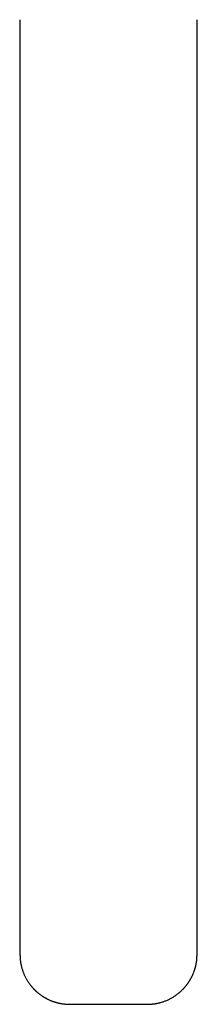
# Model space of a CAD drawing. Header units: millimetres. Extents: x 8 to 818, y 12 to 469.
# Tile 1 of 42: x 362 to 398, y 74 to 273. Entities that reach past the tile are written whole.
import ezdxf

# ---------------------------------------------------------------- set-up
doc = ezdxf.new("R2010")
doc.units = ezdxf.units.MM

msp = doc.modelspace()

# ---------------------------------------------------------------- linework, layer by layer
at = {"color": 7, "linetype": 'Continuous', "lineweight": 30}
for p, q in [((397.6, 101.69), (397.6, 101.69)), ((361.85, 83.94), (361.85, 83.94)), ((397.56, 83.94), (397.56, 83.94))]:
    msp.add_line(p, q, dxfattribs=at)
at = {"color": 7, "linetype": 'Continuous', "lineweight": 30, "flags": 128}
for points in [[(361.8, 272.93), (361.8, 188.5), (361.8, 101.69)], [(397.6, 101.69), (397.6, 187.15), (397.61, 272.93)]]:
    msp.add_lwpolyline(points, dxfattribs=at)
at = {"color": 7, "linetype": 'Continuous', "lineweight": 30}
for points, knots in [([(361.8, 101.69), (361.8, 101.54), (361.8, 101.26), (361.8, 100.84), (361.8, 100.43), (361.8, 100.02), (361.8, 99.62), (361.8, 99.23), (361.8, 98.86), (361.79, 98.51), (361.79, 98.16), (361.79, 97.83), (361.79, 97.51), (361.79, 97.19), (361.79, 96.89), (361.79, 96.59), (361.79, 96.3), (361.79, 96.03), (361.79, 95.76), (361.79, 95.51), (361.79, 95.26), (361.79, 95.03), (361.79, 94.8), (361.79, 94.57), (361.79, 94.36), (361.78, 94.16), (361.78, 93.96), (361.78, 93.78), (361.78, 93.6), (361.78, 93.43), (361.78, 93.17), (361.78, 92.85), (361.78, 92.45), (361.78, 92.05), (361.78, 91.66), (361.78, 91.26), (361.78, 90.87), (361.78, 90.21), (361.79, 89.65), (361.79, 89.18), (361.79, 89.08), (361.79, 88.98), (361.79, 88.87), (361.79, 88.76), (361.79, 88.63), (361.79, 88.5), (361.79, 88.35), (361.79, 88.18), (361.79, 87.99), (361.79, 87.78), (361.8, 87.57), (361.8, 87.34), (361.8, 87.12), (361.8, 86.89), (361.8, 86.66), (361.81, 86.41), (361.81, 86.15), (361.81, 85.89), (361.82, 85.6), (361.82, 85.3), (361.83, 84.98), (361.83, 84.64), (361.84, 84.29), (361.84, 84.06), (361.85, 83.94)], [0, 0, 0, 0, 0.023854, 0.04752, 0.070916, 0.093967, 0.116609, 0.138782, 0.159215, 0.17915, 0.198555, 0.217404, 0.235674, 0.253351, 0.270502, 0.28715, 0.303291, 0.318919, 0.333766, 0.348113, 0.361956, 0.375294, 0.388353, 0.400885, 0.412887, 0.42436, 0.435302, 0.445533, 0.455499, 0.465369, 0.475143, 0.49803, 0.520373, 0.542181, 0.565231, 0.587656, 0.609477, 0.631125, 0.699184, 0.7046, 0.71002, 0.715693, 0.721778, 0.728272, 0.735176, 0.74249, 0.750214, 0.760505, 0.771444, 0.78303, 0.795263, 0.808144, 0.820415, 0.83322, 0.846561, 0.860436, 0.874846, 0.889791, 0.905272, 0.922919, 0.941215, 0.96016, 0.979755, 1, 1, 1, 1]), ([(397.57, 83.94), (397.57, 84.08), (397.57, 84.38), (397.58, 84.81), (397.59, 85.23), (397.59, 85.64), (397.6, 86.04), (397.6, 86.43), (397.6, 86.79), (397.61, 87.14), (397.61, 87.48), (397.61, 87.82), (397.61, 88.14), (397.61, 88.45), (397.62, 88.75), (397.62, 89.05), (397.62, 89.33), (397.62, 89.61), (397.62, 89.87), (397.62, 90.13), (397.62, 90.37), (397.62, 90.61), (397.62, 90.84), (397.62, 91.06), (397.62, 91.27), (397.62, 91.47), (397.62, 91.66), (397.62, 91.85), (397.62, 92.02), (397.62, 92.2), (397.62, 92.45), (397.62, 92.78), (397.62, 93.17), (397.62, 93.56), (397.62, 93.93), (397.62, 94.29), (397.62, 94.64), (397.62, 94.99), (397.62, 95.47), (397.62, 95.87), (397.62, 96.19), (397.62, 96.29), (397.61, 96.39), (397.61, 96.49), (397.61, 96.6), (397.61, 96.71), (397.61, 96.83), (397.61, 96.96), (397.61, 97.11), (397.61, 97.26), (397.61, 97.42), (397.61, 97.6), (397.61, 97.79), (397.61, 97.99), (397.61, 98.21), (397.61, 98.45), (397.61, 98.7), (397.61, 98.95), (397.61, 99.22), (397.61, 99.5), (397.61, 99.79), (397.61, 100.09), (397.61, 100.4), (397.61, 100.71), (397.61, 101.03), (397.61, 101.35), (397.61, 101.57), (397.61, 101.69)], [0, 0, 0, 0, 0.024979, 0.049366, 0.07316, 0.096364, 0.118979, 0.141006, 0.161237, 0.180946, 0.200134, 0.218802, 0.236949, 0.254577, 0.271684, 0.288272, 0.304339, 0.319887, 0.33465, 0.348912, 0.362671, 0.375928, 0.38891, 0.40137, 0.413308, 0.424724, 0.435618, 0.445809, 0.455738, 0.465578, 0.475328, 0.498183, 0.520533, 0.542381, 0.563124, 0.583378, 0.603137, 0.622622, 0.642117, 0.68502, 0.690638, 0.696256, 0.701873, 0.707489, 0.713145, 0.719167, 0.726239, 0.733834, 0.74195, 0.750587, 0.759754, 0.769469, 0.779731, 0.791652, 0.80423, 0.81746, 0.831335, 0.845844, 0.860972, 0.876703, 0.893016, 0.909886, 0.927283, 0.94485, 0.962855, 0.981254, 1, 1, 1, 1]), ([(361.85, 83.94), (361.85, 83.84), (361.85, 83.65), (361.87, 83.36), (361.9, 83.08), (361.93, 82.81), (361.97, 82.54), (362.02, 82.28), (362.07, 82.01), (362.13, 81.74), (362.2, 81.48), (362.28, 81.22), (362.36, 80.96), (362.45, 80.71), (362.54, 80.47), (362.65, 80.22), (362.75, 79.99), (362.86, 79.76), (362.97, 79.55), (363.09, 79.33), (363.21, 79.11), (363.35, 78.88), (363.48, 78.67), (363.62, 78.47), (363.75, 78.29), (363.88, 78.12), (364, 77.95), (364.13, 77.8), (364.25, 77.65), (364.37, 77.52), (364.48, 77.4), (364.59, 77.28), (364.69, 77.18), (364.79, 77.08), (364.89, 76.97), (364.99, 76.87), (365.1, 76.78), (365.2, 76.69), (365.29, 76.61), (365.36, 76.55), (365.42, 76.49), (365.48, 76.44), (365.58, 76.37), (365.71, 76.26), (365.9, 76.12), (366.09, 75.98), (366.25, 75.87), (366.37, 75.79), (366.45, 75.74), (366.53, 75.69), (366.62, 75.63), (366.71, 75.57), (366.82, 75.51), (366.93, 75.45), (367.04, 75.38), (367.18, 75.31), (367.32, 75.23), (367.49, 75.15), (367.67, 75.07), (367.86, 74.98), (368.04, 74.9), (368.22, 74.83), (368.39, 74.76), (368.58, 74.7), (368.76, 74.64), (368.96, 74.57), (369.17, 74.51), (369.4, 74.45), (369.63, 74.39), (369.87, 74.34), (370.12, 74.3), (370.37, 74.26), (370.63, 74.22), (370.89, 74.19), (371.15, 74.17), (371.43, 74.16), (371.61, 74.15), (371.7, 74.15)], [0, 0, 0, 0, 0.0189373, 0.037564, 0.0558805, 0.0738869, 0.0915832, 0.1089694, 0.1260455, 0.1444706, 0.1625199, 0.1801932, 0.19749, 0.2144101, 0.2319435, 0.2490522, 0.2657357, 0.2819937, 0.2978256, 0.3132312, 0.3308396, 0.3478545, 0.3642754, 0.3801018, 0.3945903, 0.4085411, 0.4219539, 0.4348283, 0.4471641, 0.4589611, 0.4695902, 0.4797399, 0.4894102, 0.4986008, 0.5073117, 0.5175256, 0.5269897, 0.5357039, 0.5436682, 0.5493998, 0.5546684, 0.5595315, 0.5643887, 0.5788365, 0.5938764, 0.6095086, 0.6257333, 0.6315856, 0.6375117, 0.6437612, 0.6505504, 0.6578794, 0.6656029, 0.6738469, 0.6826116, 0.6918968, 0.7032894, 0.7153787, 0.7281645, 0.7416467, 0.7558252, 0.7674538, 0.7795119, 0.7919995, 0.8049164, 0.8182624, 0.832886, 0.8479918, 0.8635798, 0.8796495, 0.8962008, 0.9132332, 0.9297329, 0.9466597, 0.9640134, 0.9817936, 1, 1, 1, 1]), ([(387.7, 74.15), (387.78, 74.15), (387.94, 74.15), (388.17, 74.17), (388.4, 74.18), (388.61, 74.2), (388.82, 74.23), (389.02, 74.25), (389.21, 74.28), (389.38, 74.31), (389.54, 74.34), (389.7, 74.38), (389.84, 74.41), (389.98, 74.45), (390.18, 74.5), (390.42, 74.57), (390.72, 74.66), (391.01, 74.76), (391.3, 74.87), (391.58, 74.99), (391.85, 75.12), (392.11, 75.25), (392.37, 75.38), (392.63, 75.53), (392.88, 75.69), (393.14, 75.86), (393.39, 76.03), (393.62, 76.21), (393.83, 76.37), (394.02, 76.52), (394.19, 76.67), (394.36, 76.82), (394.51, 76.97), (394.66, 77.12), (394.8, 77.26), (394.91, 77.38), (395.01, 77.49), (395.12, 77.61), (395.22, 77.73), (395.33, 77.86), (395.43, 77.99), (395.52, 78.11), (395.6, 78.21), (395.67, 78.3), (395.73, 78.39), (395.78, 78.46), (395.82, 78.52), (395.86, 78.58), (395.9, 78.64), (395.95, 78.71), (396, 78.8), (396.07, 78.9), (396.13, 79.01), (396.2, 79.13), (396.27, 79.25), (396.34, 79.37), (396.42, 79.51), (396.49, 79.66), (396.58, 79.82), (396.65, 79.99), (396.73, 80.16), (396.82, 80.36), (396.91, 80.58), (396.97, 80.75), (397.02, 80.88), (397.04, 80.96), (397.07, 81.03), (397.09, 81.1), (397.11, 81.16), (397.13, 81.22), (397.14, 81.27), (397.16, 81.31), (397.17, 81.35), (397.18, 81.39), (397.19, 81.42), (397.2, 81.45), (397.21, 81.49), (397.22, 81.54), (397.24, 81.61), (397.26, 81.68), (397.28, 81.76), (397.3, 81.84), (397.32, 81.94), (397.35, 82.06), (397.37, 82.18), (397.4, 82.3), (397.42, 82.43), (397.44, 82.55), (397.46, 82.67), (397.48, 82.8), (397.5, 82.93), (397.51, 83.07), (397.53, 83.23), (397.54, 83.39), (397.55, 83.56), (397.56, 83.75), (397.56, 83.87), (397.57, 83.94)], [0, 0, 0, 0, 0.015684, 0.030859, 0.045524, 0.059679, 0.073323, 0.086457, 0.09908, 0.110203, 0.120896, 0.13116, 0.140994, 0.150398, 0.1595, 0.180028, 0.200358, 0.22049, 0.240425, 0.260161, 0.279699, 0.298461, 0.317509, 0.336843, 0.356463, 0.37637, 0.396563, 0.417024, 0.432878, 0.448321, 0.463353, 0.477974, 0.492183, 0.505981, 0.519405, 0.5291, 0.539031, 0.549199, 0.559603, 0.570242, 0.581117, 0.591979, 0.599766, 0.607007, 0.613701, 0.619848, 0.624295, 0.628568, 0.633201, 0.638236, 0.645374, 0.653188, 0.66168, 0.670818, 0.68005, 0.689167, 0.69817, 0.710363, 0.722339, 0.734099, 0.745841, 0.760508, 0.775699, 0.79141, 0.796819, 0.802278, 0.807465, 0.812207, 0.816504, 0.820356, 0.823763, 0.826726, 0.829245, 0.831489, 0.833602, 0.835856, 0.838625, 0.84191, 0.846121, 0.850957, 0.856417, 0.862316, 0.86821, 0.876539, 0.884819, 0.89305, 0.901231, 0.909362, 0.917444, 0.925513, 0.934007, 0.943495, 0.953587, 0.964284, 0.975585, 0.98749, 1, 1, 1, 1]), ([(371.7, 74.15), (371.89, 74.15), (372.26, 74.15), (372.82, 74.15), (373.38, 74.16), (373.94, 74.16), (374.5, 74.16), (375.06, 74.16), (375.63, 74.15), (376.33, 74.15), (377.18, 74.14), (377.9, 74.14), (378.36, 74.14), (378.55, 74.14), (378.74, 74.14), (378.94, 74.14), (379.13, 74.14), (379.32, 74.14), (379.51, 74.14), (379.64, 74.14), (379.7, 74.14)], [0, 0, 0, 0, 0.070184, 0.139942, 0.209677, 0.279581, 0.349697, 0.419969, 0.4903, 0.560604, 0.684196, 0.807585, 0.831776, 0.855938, 0.880062, 0.904136, 0.928154, 0.952158, 0.976272, 1, 1, 1, 1]), ([(379.7, 74.14), (379.76, 74.14), (379.9, 74.14), (380.12, 74.14), (380.35, 74.14), (380.59, 74.14), (380.82, 74.14), (381.35, 74.14), (382.46, 74.15), (383.69, 74.15), (384.75, 74.16), (385.34, 74.16), (385.93, 74.16), (386.52, 74.16), (387.11, 74.15), (387.5, 74.15), (387.7, 74.16)], [0, 0, 0, 0, 0.022647, 0.05173, 0.081214, 0.110738, 0.140091, 0.169485, 0.30846, 0.557281, 0.631364, 0.705313, 0.779018, 0.852458, 0.925983, 1, 1, 1, 1]), ([(387.7, 74.15), (387.7, 74.15), (387.7, 74.15), (387.7, 74.15), (387.7, 74.15)], [0, 0, 0, 0, 0.149606, 1, 1, 1, 1])]:
    msp.add_open_spline(points, degree=3, knots=knots, dxfattribs=at)

doc.saveas('drawing.dxf')
